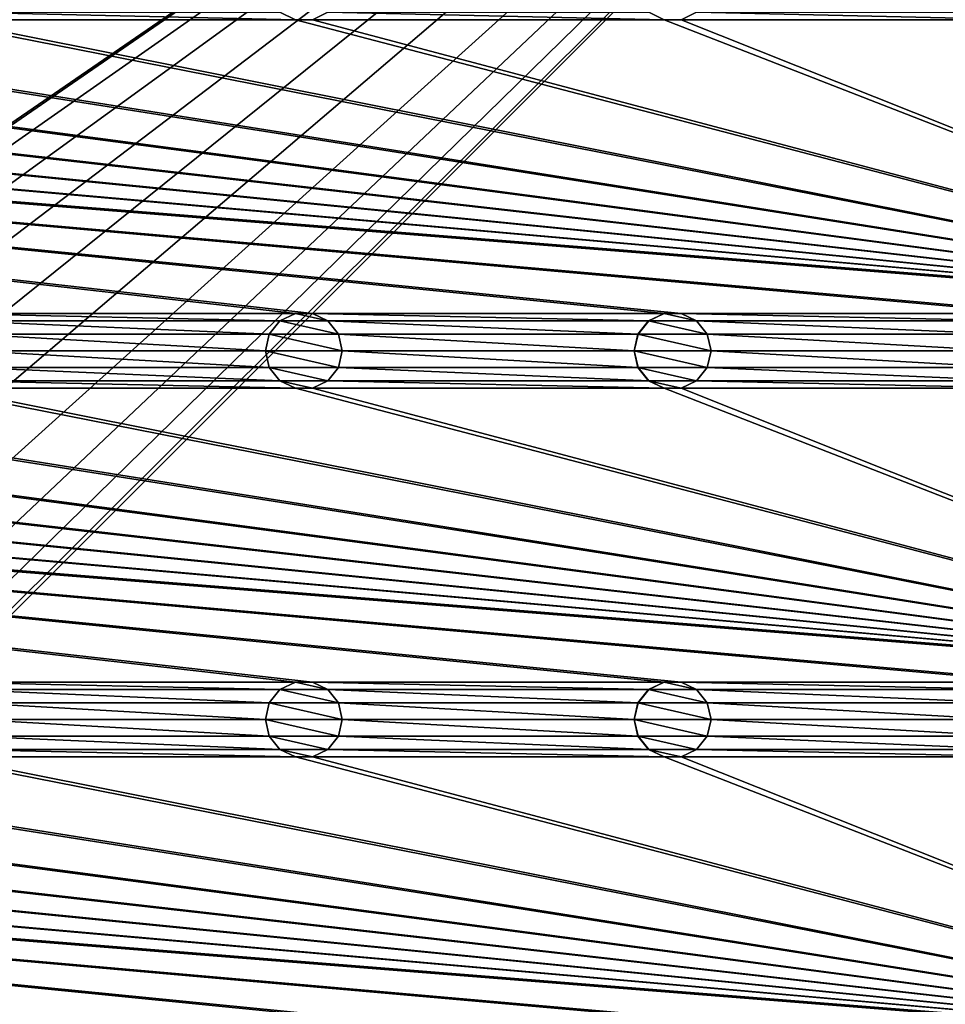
# Model space of a CAD drawing. Header units: metres. Extents: x -150 to 307, y -550 to 84.
# Tile 34 of 256: x 30 to 90, y -419 to -354. Entities that reach past the tile are written whole.
import ezdxf

# ---------------------------------------------------------------- set-up
doc = ezdxf.new("R2010")
doc.units = ezdxf.units.M
doc.layers.add('solid_26006363', color=7, linetype='CONTINUOUS')

msp = doc.modelspace()

# ---------------------------------------------------------------- linework, layer by layer
at = {"layer": 'solid_26006363'}
for points in [[(-131, -291, 1206.174683), (-10.275216, -388.140503, 1206.174683), (131, -291, 1206.174683)], [(131, -291, 1206.174683), (-10.275216, -388.140503, 1206.174683), (-6.515693, -385.724579, 1206.174683)], [(131, -291, 1206.174683), (-6.515693, -385.724579, 1206.174683), (-2.23084, -384.466614, 1206.174683)], [(131, -291, 1206.174683), (-2.23084, -384.466614, 1206.174683), (2.23084, -384.466614, 1206.174683)], [(131, -291, 1206.174683), (2.23084, -384.466614, 1206.174683), (6.515693, -385.724579, 1206.174683)], [(131, -291, 1206.174683), (6.515693, -385.724579, 1206.174683), (10.275216, -388.140503, 1206.174683)], [(131, -291, 1206.174683), (10.275216, -388.140503, 1206.174683), (13.202059, -391.518341, 1206.174683)], [(131, -291, 1206.174683), (13.202059, -408.481659, 1206.174683), (10.275216, -411.859497, 1206.174683)], [(131, -509, 1206.174683), (131, -291, 1206.174683), (10.275216, -411.859497, 1206.174683)], [(131, -291, 1206.174683), (13.202059, -391.518341, 1206.174683), (15.057774, -395.582275, 1206.174683)], [(131, -291, 1206.174683), (15.057774, -404.417725, 1206.174683), (13.202059, -408.481659, 1206.174683)], [(131, -291, 1206.174683), (15.057774, -395.582275, 1206.174683), (15.692883, -400, 1206.174683)], [(131, -291, 1206.174683), (15.692883, -400, 1206.174683), (15.057774, -404.417725, 1206.174683)], [(120.554741, -373.562531, 1201.174683), (-120.554741, -354.437469, 1201.174683), (-119.445259, -354.437469, 1201.174683)], [(47.445259, -373.562531, 1201.174683), (24.554741, -373.562531, 1201.174683), (-120.554741, -354.437469, 1201.174683)], [(48.554741, -373.562531, 1201.174683), (47.445259, -373.562531, 1201.174683), (-120.554741, -354.437469, 1201.174683)], [(71.445259, -373.562531, 1201.174683), (48.554741, -373.562531, 1201.174683), (-120.554741, -354.437469, 1201.174683)], [(72.554741, -373.562531, 1201.174683), (71.445259, -373.562531, 1201.174683), (-120.554741, -354.437469, 1201.174683)], [(95.445259, -373.562531, 1201.174683), (72.554741, -373.562531, 1201.174683), (-120.554741, -354.437469, 1201.174683)], [(96.554741, -373.562531, 1201.174683), (95.445259, -373.562531, 1201.174683), (-120.554741, -354.437469, 1201.174683)], [(119.445259, -373.562531, 1201.174683), (96.554741, -373.562531, 1201.174683), (-120.554741, -354.437469, 1201.174683)], [(120.554741, -373.562531, 1201.174683), (119.445259, -373.562531, 1201.174683), (-120.554741, -354.437469, 1201.174683)], [(120.554741, -373.562531, 1201.174683), (-119.445259, -354.437469, 1201.174683), (-96.554741, -354.437469, 1201.174683)], [(120.554741, -373.562531, 1201.174683), (-96.554741, -354.437469, 1201.174683), (-95.445259, -354.437469, 1201.174683)], [(120.554741, -373.562531, 1201.174683), (-95.445259, -354.437469, 1201.174683), (-72.554741, -354.437469, 1201.174683)], [(120.554741, -373.562531, 1201.174683), (-72.554741, -354.437469, 1201.174683), (-71.445259, -354.437469, 1201.174683)], [(120.554741, -373.562531, 1201.174683), (-71.445259, -354.437469, 1201.174683), (-48.554741, -354.437469, 1201.174683)], [(120.554741, -373.562531, 1201.174683), (-48.554741, -354.437469, 1201.174683), (-47.445259, -354.437469, 1201.174683)], [(120.554741, -373.562531, 1201.174683), (-47.445259, -354.437469, 1201.174683), (-24.554741, -354.437469, 1201.174683)], [(120.554741, -373.562531, 1201.174683), (-24.554741, -354.437469, 1201.174683), (-23.445259, -354.437469, 1201.174683)], [(120.554741, -373.562531, 1201.174683), (-23.445259, -354.437469, 1201.174683), (-0.554741, -354.437469, 1201.174683)], [(120.554741, -373.562531, 1201.174683), (-0.554741, -354.437469, 1201.174683), (0.554741, -354.437469, 1201.174683)], [(120.554741, -373.562531, 1201.174683), (0.554741, -354.437469, 1201.174683), (23.445259, -354.437469, 1201.174683)], [(120.554741, -373.562531, 1201.174683), (23.445259, -354.437469, 1201.174683), (24.554741, -354.437469, 1201.174683)], [(47.445259, -354.437469, 1201.174683), (24.554741, -354.437469, 1201.174683), (25.557718, -353.954315, 1201.174683)], [(120.554741, -373.562531, 1201.174683), (24.554741, -354.437469, 1201.174683), (47.445259, -354.437469, 1201.174683)], [(46.44228, -353.954315, 1201.174683), (47.445259, -354.437469, 1201.174683), (25.557718, -353.954315, 1201.174683)], [(47.443119, -354.435822, 1198.674683), (47.445259, -354.437469, 1201.174683), (46.44228, -353.954315, 1201.174683)], [(48.556881, -354.435822, 1198.674683), (47.445259, -354.437469, 1201.174683), (47.443119, -354.435822, 1198.674683)], [(48.556881, -354.435822, 1198.674683), (48.554741, -354.437469, 1201.174683), (47.445259, -354.437469, 1201.174683)], [(120.554741, -373.562531, 1201.174683), (47.445259, -354.437469, 1201.174683), (48.554741, -354.437469, 1201.174683)], [(49.559898, -353.952484, 1198.674683), (49.55772, -353.954315, 1201.174683), (48.554741, -354.437469, 1201.174683)], [(49.559898, -353.952484, 1198.674683), (48.554741, -354.437469, 1201.174683), (48.556881, -354.435822, 1198.674683)], [(71.445259, -354.437469, 1201.174683), (48.554741, -354.437469, 1201.174683), (49.55772, -353.954315, 1201.174683)], [(120.554741, -373.562531, 1201.174683), (48.554741, -354.437469, 1201.174683), (71.445259, -354.437469, 1201.174683)], [(70.442284, -353.954315, 1201.174683), (71.445259, -354.437469, 1201.174683), (49.55772, -353.954315, 1201.174683)], [(71.443115, -354.435822, 1198.674683), (71.445259, -354.437469, 1201.174683), (70.442284, -353.954315, 1201.174683)], [(72.556885, -354.435822, 1198.674683), (71.445259, -354.437469, 1201.174683), (71.443115, -354.435822, 1198.674683)], [(72.556885, -354.435822, 1198.674683), (72.554741, -354.437469, 1201.174683), (71.445259, -354.437469, 1201.174683)], [(120.554741, -373.562531, 1201.174683), (71.445259, -354.437469, 1201.174683), (72.554741, -354.437469, 1201.174683)], [(73.559898, -353.952484, 1198.674683), (73.557716, -353.954315, 1201.174683), (72.554741, -354.437469, 1201.174683)], [(73.559898, -353.952484, 1198.674683), (72.554741, -354.437469, 1201.174683), (72.556885, -354.435822, 1198.674683)], [(95.445259, -354.437469, 1201.174683), (72.554741, -354.437469, 1201.174683), (73.557716, -353.954315, 1201.174683)], [(120.554741, -373.562531, 1201.174683), (72.554741, -354.437469, 1201.174683), (95.445259, -354.437469, 1201.174683)], [(94.442284, -353.954315, 1201.174683), (95.445259, -354.437469, 1201.174683), (73.557716, -353.954315, 1201.174683)], [(46.44228, -374.045685, 1201.174683), (25.557718, -374.045685, 1201.174683), (24.554741, -373.562531, 1201.174683)], [(47.445259, -373.562531, 1201.174683), (46.44228, -374.045685, 1201.174683), (24.554741, -373.562531, 1201.174683)], [(46.440102, -374.047516, 1198.674683), (46.44228, -374.045685, 1201.174683), (47.445259, -373.562531, 1201.174683)], [(46.440102, -374.047516, 1198.674683), (47.445259, -373.562531, 1201.174683), (47.443119, -373.564178, 1198.674683)], [(46.440102, -374.047516, 1198.674683), (47.443119, -373.564178, 1198.674683), (49.559898, -374.047516, 1198.674683)], [(47.443119, -373.564178, 1198.674683), (47.445259, -373.562531, 1201.174683), (48.554741, -373.562531, 1201.174683)], [(47.443119, -373.564178, 1198.674683), (48.554741, -373.562531, 1201.174683), (48.556881, -373.564178, 1198.674683)], [(47.443119, -373.564178, 1198.674683), (48.556881, -373.564178, 1198.674683), (49.559898, -374.047516, 1198.674683)], [(70.442284, -374.045685, 1201.174683), (49.55772, -374.045685, 1201.174683), (48.554741, -373.562531, 1201.174683)], [(48.556881, -373.564178, 1198.674683), (48.554741, -373.562531, 1201.174683), (49.55772, -374.045685, 1201.174683)], [(71.445259, -373.562531, 1201.174683), (70.442284, -374.045685, 1201.174683), (48.554741, -373.562531, 1201.174683)], [(48.556881, -373.564178, 1198.674683), (49.55772, -374.045685, 1201.174683), (49.559898, -374.047516, 1198.674683)], [(70.440102, -374.047516, 1198.674683), (70.442284, -374.045685, 1201.174683), (71.445259, -373.562531, 1201.174683)], [(70.440102, -374.047516, 1198.674683), (71.445259, -373.562531, 1201.174683), (71.443115, -373.564178, 1198.674683)], [(70.440102, -374.047516, 1198.674683), (71.443115, -373.564178, 1198.674683), (73.559898, -374.047516, 1198.674683)], [(71.443115, -373.564178, 1198.674683), (71.445259, -373.562531, 1201.174683), (72.554741, -373.562531, 1201.174683)], [(71.443115, -373.564178, 1198.674683), (72.554741, -373.562531, 1201.174683), (72.556885, -373.564178, 1198.674683)], [(71.443115, -373.564178, 1198.674683), (72.556885, -373.564178, 1198.674683), (73.559898, -374.047516, 1198.674683)], [(94.442284, -374.045685, 1201.174683), (73.557716, -374.045685, 1201.174683), (72.554741, -373.562531, 1201.174683)], [(72.556885, -373.564178, 1198.674683), (72.554741, -373.562531, 1201.174683), (73.557716, -374.045685, 1201.174683)], [(95.445259, -373.562531, 1201.174683), (94.442284, -374.045685, 1201.174683), (72.554741, -373.562531, 1201.174683)], [(72.556885, -373.564178, 1198.674683), (73.557716, -374.045685, 1201.174683), (73.559898, -374.047516, 1198.674683)], [(45.747417, -374.916962, 1201.174683), (26.252584, -374.916962, 1201.174683), (25.557718, -374.045685, 1201.174683)], [(46.44228, -374.045685, 1201.174683), (45.747417, -374.916962, 1201.174683), (25.557718, -374.045685, 1201.174683)], [(45.746914, -374.917419, 1198.674683), (45.747417, -374.916962, 1201.174683), (46.44228, -374.045685, 1201.174683)], [(45.746914, -374.917419, 1198.674683), (46.44228, -374.045685, 1201.174683), (46.440102, -374.047516, 1198.674683)], [(45.746914, -374.917419, 1198.674683), (46.440102, -374.047516, 1198.674683), (50.253086, -374.917419, 1198.674683)], [(46.440102, -374.047516, 1198.674683), (49.559898, -374.047516, 1198.674683), (50.253086, -374.917419, 1198.674683)], [(69.747414, -374.916962, 1201.174683), (50.252583, -374.916962, 1201.174683), (49.55772, -374.045685, 1201.174683)], [(49.559898, -374.047516, 1198.674683), (49.55772, -374.045685, 1201.174683), (50.252583, -374.916962, 1201.174683)], [(70.442284, -374.045685, 1201.174683), (69.747414, -374.916962, 1201.174683), (49.55772, -374.045685, 1201.174683)], [(49.559898, -374.047516, 1198.674683), (50.252583, -374.916962, 1201.174683), (50.253086, -374.917419, 1198.674683)], [(69.74691, -374.917419, 1198.674683), (69.747414, -374.916962, 1201.174683), (70.442284, -374.045685, 1201.174683)], [(69.74691, -374.917419, 1198.674683), (70.442284, -374.045685, 1201.174683), (70.440102, -374.047516, 1198.674683)], [(69.74691, -374.917419, 1198.674683), (70.440102, -374.047516, 1198.674683), (74.25309, -374.917419, 1198.674683)], [(70.440102, -374.047516, 1198.674683), (73.559898, -374.047516, 1198.674683), (74.25309, -374.917419, 1198.674683)], [(93.747414, -374.916962, 1201.174683), (74.252586, -374.916962, 1201.174683), (73.557716, -374.045685, 1201.174683)], [(73.559898, -374.047516, 1198.674683), (73.557716, -374.045685, 1201.174683), (74.252586, -374.916962, 1201.174683)], [(94.442284, -374.045685, 1201.174683), (93.747414, -374.916962, 1201.174683), (73.557716, -374.045685, 1201.174683)], [(73.559898, -374.047516, 1198.674683), (74.252586, -374.916962, 1201.174683), (74.25309, -374.917419, 1198.674683)], [(45.5, -376, 1201.174683), (26.5, -376, 1201.174683), (26.252584, -374.916962, 1201.174683)], [(45.747417, -374.916962, 1201.174683), (45.5, -376, 1201.174683), (26.252584, -374.916962, 1201.174683)], [(45.5, -376, 1198.674683), (45.5, -376, 1201.174683), (45.747417, -374.916962, 1201.174683)], [(45.5, -376, 1198.674683), (45.747417, -374.916962, 1201.174683), (45.746914, -374.917419, 1198.674683)], [(45.5, -376, 1198.674683), (45.746914, -374.917419, 1198.674683), (50.5, -376, 1198.674683)], [(45.746914, -374.917419, 1198.674683), (50.253086, -374.917419, 1198.674683), (50.5, -376, 1198.674683)], [(69.5, -376, 1201.174683), (50.5, -376, 1201.174683), (50.252583, -374.916962, 1201.174683)], [(50.253086, -374.917419, 1198.674683), (50.252583, -374.916962, 1201.174683), (50.5, -376, 1201.174683)], [(69.747414, -374.916962, 1201.174683), (69.5, -376, 1201.174683), (50.252583, -374.916962, 1201.174683)], [(50.253086, -374.917419, 1198.674683), (50.5, -376, 1201.174683), (50.5, -376, 1198.674683)], [(69.5, -376, 1198.674683), (69.5, -376, 1201.174683), (69.747414, -374.916962, 1201.174683)], [(69.5, -376, 1198.674683), (69.747414, -374.916962, 1201.174683), (69.74691, -374.917419, 1198.674683)], [(69.5, -376, 1198.674683), (69.74691, -374.917419, 1198.674683), (74.5, -376, 1198.674683)], [(69.74691, -374.917419, 1198.674683), (74.25309, -374.917419, 1198.674683), (74.5, -376, 1198.674683)], [(93.5, -376, 1201.174683), (74.5, -376, 1201.174683), (74.252586, -374.916962, 1201.174683)], [(74.25309, -374.917419, 1198.674683), (74.252586, -374.916962, 1201.174683), (74.5, -376, 1201.174683)], [(93.747414, -374.916962, 1201.174683), (93.5, -376, 1201.174683), (74.252586, -374.916962, 1201.174683)], [(74.25309, -374.917419, 1198.674683), (74.5, -376, 1201.174683), (74.5, -376, 1198.674683)], [(45.747417, -377.083038, 1201.174683), (26.252584, -377.083038, 1201.174683), (26.5, -376, 1201.174683)], [(45.5, -376, 1201.174683), (45.747417, -377.083038, 1201.174683), (26.5, -376, 1201.174683)], [(45.746914, -377.082581, 1198.674683), (45.747417, -377.083038, 1201.174683), (45.5, -376, 1201.174683)], [(45.746914, -377.082581, 1198.674683), (45.5, -376, 1201.174683), (45.5, -376, 1198.674683)], [(50.253086, -377.082581, 1198.674683), (45.5, -376, 1198.674683), (50.5, -376, 1198.674683)], [(50.253086, -377.082581, 1198.674683), (45.746914, -377.082581, 1198.674683), (45.5, -376, 1198.674683)], [(69.747414, -377.083038, 1201.174683), (50.252583, -377.083038, 1201.174683), (50.5, -376, 1201.174683)], [(50.5, -376, 1198.674683), (50.5, -376, 1201.174683), (50.252583, -377.083038, 1201.174683)], [(50.253086, -377.082581, 1198.674683), (50.5, -376, 1198.674683), (50.252583, -377.083038, 1201.174683)], [(69.5, -376, 1201.174683), (69.747414, -377.083038, 1201.174683), (50.5, -376, 1201.174683)], [(69.74691, -377.082581, 1198.674683), (69.747414, -377.083038, 1201.174683), (69.5, -376, 1201.174683)], [(69.74691, -377.082581, 1198.674683), (69.5, -376, 1201.174683), (69.5, -376, 1198.674683)], [(74.25309, -377.082581, 1198.674683), (69.5, -376, 1198.674683), (74.5, -376, 1198.674683)], [(74.25309, -377.082581, 1198.674683), (69.74691, -377.082581, 1198.674683), (69.5, -376, 1198.674683)], [(93.747414, -377.083038, 1201.174683), (74.252586, -377.083038, 1201.174683), (74.5, -376, 1201.174683)], [(74.5, -376, 1198.674683), (74.5, -376, 1201.174683), (74.252586, -377.083038, 1201.174683)], [(74.25309, -377.082581, 1198.674683), (74.5, -376, 1198.674683), (74.252586, -377.083038, 1201.174683)], [(93.5, -376, 1201.174683), (93.747414, -377.083038, 1201.174683), (74.5, -376, 1201.174683)], [(46.44228, -377.954315, 1201.174683), (25.557718, -377.954315, 1201.174683), (26.252584, -377.083038, 1201.174683)], [(45.747417, -377.083038, 1201.174683), (46.44228, -377.954315, 1201.174683), (26.252584, -377.083038, 1201.174683)], [(46.440102, -377.952484, 1198.674683), (45.747417, -377.083038, 1201.174683), (45.746914, -377.082581, 1198.674683)], [(49.559898, -377.952484, 1198.674683), (46.440102, -377.952484, 1198.674683), (45.746914, -377.082581, 1198.674683)], [(50.253086, -377.082581, 1198.674683), (49.559898, -377.952484, 1198.674683), (45.746914, -377.082581, 1198.674683)], [(46.440102, -377.952484, 1198.674683), (46.44228, -377.954315, 1201.174683), (45.747417, -377.083038, 1201.174683)], [(50.253086, -377.082581, 1198.674683), (50.252583, -377.083038, 1201.174683), (49.55772, -377.954315, 1201.174683)], [(50.253086, -377.082581, 1198.674683), (49.55772, -377.954315, 1201.174683), (49.559898, -377.952484, 1198.674683)], [(70.442284, -377.954315, 1201.174683), (49.55772, -377.954315, 1201.174683), (50.252583, -377.083038, 1201.174683)], [(69.747414, -377.083038, 1201.174683), (70.442284, -377.954315, 1201.174683), (50.252583, -377.083038, 1201.174683)], [(70.440102, -377.952484, 1198.674683), (69.747414, -377.083038, 1201.174683), (69.74691, -377.082581, 1198.674683)], [(73.559898, -377.952484, 1198.674683), (70.440102, -377.952484, 1198.674683), (69.74691, -377.082581, 1198.674683)], [(74.25309, -377.082581, 1198.674683), (73.559898, -377.952484, 1198.674683), (69.74691, -377.082581, 1198.674683)], [(70.440102, -377.952484, 1198.674683), (70.442284, -377.954315, 1201.174683), (69.747414, -377.083038, 1201.174683)], [(74.25309, -377.082581, 1198.674683), (74.252586, -377.083038, 1201.174683), (73.557716, -377.954315, 1201.174683)], [(74.25309, -377.082581, 1198.674683), (73.557716, -377.954315, 1201.174683), (73.559898, -377.952484, 1198.674683)], [(94.442284, -377.954315, 1201.174683), (73.557716, -377.954315, 1201.174683), (74.252586, -377.083038, 1201.174683)], [(93.747414, -377.083038, 1201.174683), (94.442284, -377.954315, 1201.174683), (74.252586, -377.083038, 1201.174683)], [(47.445259, -378.437469, 1201.174683), (24.554741, -378.437469, 1201.174683), (25.557718, -377.954315, 1201.174683)], [(46.44228, -377.954315, 1201.174683), (47.445259, -378.437469, 1201.174683), (25.557718, -377.954315, 1201.174683)], [(47.443119, -378.435822, 1198.674683), (46.44228, -377.954315, 1201.174683), (46.440102, -377.952484, 1198.674683)], [(48.556881, -378.435822, 1198.674683), (47.443119, -378.435822, 1198.674683), (46.440102, -377.952484, 1198.674683)], [(49.559898, -377.952484, 1198.674683), (48.556881, -378.435822, 1198.674683), (46.440102, -377.952484, 1198.674683)], [(47.443119, -378.435822, 1198.674683), (47.445259, -378.437469, 1201.174683), (46.44228, -377.954315, 1201.174683)], [(49.559898, -377.952484, 1198.674683), (49.55772, -377.954315, 1201.174683), (48.554741, -378.437469, 1201.174683)], [(49.559898, -377.952484, 1198.674683), (48.554741, -378.437469, 1201.174683), (48.556881, -378.435822, 1198.674683)], [(71.445259, -378.437469, 1201.174683), (48.554741, -378.437469, 1201.174683), (49.55772, -377.954315, 1201.174683)], [(70.442284, -377.954315, 1201.174683), (71.445259, -378.437469, 1201.174683), (49.55772, -377.954315, 1201.174683)], [(71.443115, -378.435822, 1198.674683), (70.442284, -377.954315, 1201.174683), (70.440102, -377.952484, 1198.674683)], [(72.556885, -378.435822, 1198.674683), (71.443115, -378.435822, 1198.674683), (70.440102, -377.952484, 1198.674683)], [(73.559898, -377.952484, 1198.674683), (72.556885, -378.435822, 1198.674683), (70.440102, -377.952484, 1198.674683)], [(71.443115, -378.435822, 1198.674683), (71.445259, -378.437469, 1201.174683), (70.442284, -377.954315, 1201.174683)], [(73.559898, -377.952484, 1198.674683), (73.557716, -377.954315, 1201.174683), (72.554741, -378.437469, 1201.174683)], [(73.559898, -377.952484, 1198.674683), (72.554741, -378.437469, 1201.174683), (72.556885, -378.435822, 1198.674683)], [(95.445259, -378.437469, 1201.174683), (72.554741, -378.437469, 1201.174683), (73.557716, -377.954315, 1201.174683)], [(94.442284, -377.954315, 1201.174683), (95.445259, -378.437469, 1201.174683), (73.557716, -377.954315, 1201.174683)], [(120.554741, -397.562531, 1201.174683), (-120.554741, -378.437469, 1201.174683), (-119.445259, -378.437469, 1201.174683)], [(47.445259, -397.562531, 1201.174683), (24.554741, -397.562531, 1201.174683), (-120.554741, -378.437469, 1201.174683)], [(48.554741, -397.562531, 1201.174683), (47.445259, -397.562531, 1201.174683), (-120.554741, -378.437469, 1201.174683)], [(71.445259, -397.562531, 1201.174683), (48.554741, -397.562531, 1201.174683), (-120.554741, -378.437469, 1201.174683)], [(72.554741, -397.562531, 1201.174683), (71.445259, -397.562531, 1201.174683), (-120.554741, -378.437469, 1201.174683)], [(95.445259, -397.562531, 1201.174683), (72.554741, -397.562531, 1201.174683), (-120.554741, -378.437469, 1201.174683)], [(96.554741, -397.562531, 1201.174683), (95.445259, -397.562531, 1201.174683), (-120.554741, -378.437469, 1201.174683)], [(119.445259, -397.562531, 1201.174683), (96.554741, -397.562531, 1201.174683), (-120.554741, -378.437469, 1201.174683)], [(120.554741, -397.562531, 1201.174683), (119.445259, -397.562531, 1201.174683), (-120.554741, -378.437469, 1201.174683)], [(120.554741, -397.562531, 1201.174683), (-119.445259, -378.437469, 1201.174683), (-96.554741, -378.437469, 1201.174683)], [(120.554741, -397.562531, 1201.174683), (-96.554741, -378.437469, 1201.174683), (-95.445259, -378.437469, 1201.174683)], [(120.554741, -397.562531, 1201.174683), (-95.445259, -378.437469, 1201.174683), (-72.554741, -378.437469, 1201.174683)], [(120.554741, -397.562531, 1201.174683), (-72.554741, -378.437469, 1201.174683), (-71.445259, -378.437469, 1201.174683)], [(120.554741, -397.562531, 1201.174683), (-71.445259, -378.437469, 1201.174683), (-48.554741, -378.437469, 1201.174683)], [(120.554741, -397.562531, 1201.174683), (-48.554741, -378.437469, 1201.174683), (-47.445259, -378.437469, 1201.174683)], [(120.554741, -397.562531, 1201.174683), (-47.445259, -378.437469, 1201.174683), (-24.554741, -378.437469, 1201.174683)], [(120.554741, -397.562531, 1201.174683), (-24.554741, -378.437469, 1201.174683), (-23.445259, -378.437469, 1201.174683)], [(120.554741, -397.562531, 1201.174683), (-23.445259, -378.437469, 1201.174683), (-0.554741, -378.437469, 1201.174683)], [(120.554741, -397.562531, 1201.174683), (-0.554741, -378.437469, 1201.174683), (0.554741, -378.437469, 1201.174683)], [(120.554741, -397.562531, 1201.174683), (0.554741, -378.437469, 1201.174683), (23.445259, -378.437469, 1201.174683)], [(120.554741, -397.562531, 1201.174683), (23.445259, -378.437469, 1201.174683), (24.554741, -378.437469, 1201.174683)], [(120.554741, -397.562531, 1201.174683), (24.554741, -378.437469, 1201.174683), (47.445259, -378.437469, 1201.174683)], [(48.556881, -378.435822, 1198.674683), (47.445259, -378.437469, 1201.174683), (47.443119, -378.435822, 1198.674683)], [(48.556881, -378.435822, 1198.674683), (48.554741, -378.437469, 1201.174683), (47.445259, -378.437469, 1201.174683)], [(120.554741, -397.562531, 1201.174683), (47.445259, -378.437469, 1201.174683), (48.554741, -378.437469, 1201.174683)], [(120.554741, -397.562531, 1201.174683), (48.554741, -378.437469, 1201.174683), (71.445259, -378.437469, 1201.174683)], [(72.556885, -378.435822, 1198.674683), (71.445259, -378.437469, 1201.174683), (71.443115, -378.435822, 1198.674683)], [(72.556885, -378.435822, 1198.674683), (72.554741, -378.437469, 1201.174683), (71.445259, -378.437469, 1201.174683)], [(120.554741, -397.562531, 1201.174683), (71.445259, -378.437469, 1201.174683), (72.554741, -378.437469, 1201.174683)], [(120.554741, -397.562531, 1201.174683), (72.554741, -378.437469, 1201.174683), (95.445259, -378.437469, 1201.174683)], [(46.44228, -398.045685, 1201.174683), (25.557718, -398.045685, 1201.174683), (24.554741, -397.562531, 1201.174683)], [(47.445259, -397.562531, 1201.174683), (46.44228, -398.045685, 1201.174683), (24.554741, -397.562531, 1201.174683)], [(45.747417, -398.916962, 1201.174683), (26.252584, -398.916962, 1201.174683), (25.557718, -398.045685, 1201.174683)], [(46.44228, -398.045685, 1201.174683), (45.747417, -398.916962, 1201.174683), (25.557718, -398.045685, 1201.174683)], [(45.746914, -398.917419, 1198.674683), (45.747417, -398.916962, 1201.174683), (46.44228, -398.045685, 1201.174683)], [(45.746914, -398.917419, 1198.674683), (46.44228, -398.045685, 1201.174683), (46.440102, -398.047516, 1198.674683)], [(45.746914, -398.917419, 1198.674683), (46.440102, -398.047516, 1198.674683), (50.253086, -398.917419, 1198.674683)], [(46.440102, -398.047516, 1198.674683), (46.44228, -398.045685, 1201.174683), (47.445259, -397.562531, 1201.174683)], [(46.440102, -398.047516, 1198.674683), (47.445259, -397.562531, 1201.174683), (47.443119, -397.564178, 1198.674683)], [(46.440102, -398.047516, 1198.674683), (47.443119, -397.564178, 1198.674683), (49.559898, -398.047516, 1198.674683)], [(46.440102, -398.047516, 1198.674683), (49.559898, -398.047516, 1198.674683), (50.253086, -398.917419, 1198.674683)], [(47.443119, -397.564178, 1198.674683), (47.445259, -397.562531, 1201.174683), (48.554741, -397.562531, 1201.174683)], [(47.443119, -397.564178, 1198.674683), (48.554741, -397.562531, 1201.174683), (48.556881, -397.564178, 1198.674683)], [(47.443119, -397.564178, 1198.674683), (48.556881, -397.564178, 1198.674683), (49.559898, -398.047516, 1198.674683)], [(70.442284, -398.045685, 1201.174683), (49.55772, -398.045685, 1201.174683), (48.554741, -397.562531, 1201.174683)], [(48.556881, -397.564178, 1198.674683), (48.554741, -397.562531, 1201.174683), (49.55772, -398.045685, 1201.174683)], [(71.445259, -397.562531, 1201.174683), (70.442284, -398.045685, 1201.174683), (48.554741, -397.562531, 1201.174683)], [(48.556881, -397.564178, 1198.674683), (49.55772, -398.045685, 1201.174683), (49.559898, -398.047516, 1198.674683)], [(69.747414, -398.916962, 1201.174683), (50.252583, -398.916962, 1201.174683), (49.55772, -398.045685, 1201.174683)], [(49.559898, -398.047516, 1198.674683), (49.55772, -398.045685, 1201.174683), (50.252583, -398.916962, 1201.174683)], [(70.442284, -398.045685, 1201.174683), (69.747414, -398.916962, 1201.174683), (49.55772, -398.045685, 1201.174683)], [(49.559898, -398.047516, 1198.674683), (50.252583, -398.916962, 1201.174683), (50.253086, -398.917419, 1198.674683)], [(69.74691, -398.917419, 1198.674683), (69.747414, -398.916962, 1201.174683), (70.442284, -398.045685, 1201.174683)], [(69.74691, -398.917419, 1198.674683), (70.442284, -398.045685, 1201.174683), (70.440102, -398.047516, 1198.674683)], [(69.74691, -398.917419, 1198.674683), (70.440102, -398.047516, 1198.674683), (74.25309, -398.917419, 1198.674683)], [(70.440102, -398.047516, 1198.674683), (70.442284, -398.045685, 1201.174683), (71.445259, -397.562531, 1201.174683)], [(70.440102, -398.047516, 1198.674683), (71.445259, -397.562531, 1201.174683), (71.443115, -397.564178, 1198.674683)], [(70.440102, -398.047516, 1198.674683), (71.443115, -397.564178, 1198.674683), (73.559898, -398.047516, 1198.674683)], [(70.440102, -398.047516, 1198.674683), (73.559898, -398.047516, 1198.674683), (74.25309, -398.917419, 1198.674683)], [(71.443115, -397.564178, 1198.674683), (71.445259, -397.562531, 1201.174683), (72.554741, -397.562531, 1201.174683)], [(71.443115, -397.564178, 1198.674683), (72.554741, -397.562531, 1201.174683), (72.556885, -397.564178, 1198.674683)], [(71.443115, -397.564178, 1198.674683), (72.556885, -397.564178, 1198.674683), (73.559898, -398.047516, 1198.674683)], [(94.442284, -398.045685, 1201.174683), (73.557716, -398.045685, 1201.174683), (72.554741, -397.562531, 1201.174683)], [(72.556885, -397.564178, 1198.674683), (72.554741, -397.562531, 1201.174683), (73.557716, -398.045685, 1201.174683)], [(95.445259, -397.562531, 1201.174683), (94.442284, -398.045685, 1201.174683), (72.554741, -397.562531, 1201.174683)], [(72.556885, -397.564178, 1198.674683), (73.557716, -398.045685, 1201.174683), (73.559898, -398.047516, 1198.674683)], [(93.747414, -398.916962, 1201.174683), (74.252586, -398.916962, 1201.174683), (73.557716, -398.045685, 1201.174683)], [(73.559898, -398.047516, 1198.674683), (73.557716, -398.045685, 1201.174683), (74.252586, -398.916962, 1201.174683)], [(94.442284, -398.045685, 1201.174683), (93.747414, -398.916962, 1201.174683), (73.557716, -398.045685, 1201.174683)], [(73.559898, -398.047516, 1198.674683), (74.252586, -398.916962, 1201.174683), (74.25309, -398.917419, 1198.674683)], [(45.5, -400, 1201.174683), (26.5, -400, 1201.174683), (26.252584, -398.916962, 1201.174683)], [(45.747417, -398.916962, 1201.174683), (45.5, -400, 1201.174683), (26.252584, -398.916962, 1201.174683)], [(45.5, -400, 1198.674683), (45.5, -400, 1201.174683), (45.747417, -398.916962, 1201.174683)], [(45.5, -400, 1198.674683), (45.747417, -398.916962, 1201.174683), (45.746914, -398.917419, 1198.674683)], [(45.5, -400, 1198.674683), (45.746914, -398.917419, 1198.674683), (50.5, -400, 1198.674683)], [(45.746914, -398.917419, 1198.674683), (50.253086, -398.917419, 1198.674683), (50.5, -400, 1198.674683)], [(69.5, -400, 1201.174683), (50.5, -400, 1201.174683), (50.252583, -398.916962, 1201.174683)], [(50.253086, -398.917419, 1198.674683), (50.252583, -398.916962, 1201.174683), (50.5, -400, 1201.174683)], [(69.747414, -398.916962, 1201.174683), (69.5, -400, 1201.174683), (50.252583, -398.916962, 1201.174683)], [(50.253086, -398.917419, 1198.674683), (50.5, -400, 1201.174683), (50.5, -400, 1198.674683)], [(69.5, -400, 1198.674683), (69.5, -400, 1201.174683), (69.747414, -398.916962, 1201.174683)], [(69.5, -400, 1198.674683), (69.747414, -398.916962, 1201.174683), (69.74691, -398.917419, 1198.674683)], [(69.5, -400, 1198.674683), (69.74691, -398.917419, 1198.674683), (74.5, -400, 1198.674683)], [(69.74691, -398.917419, 1198.674683), (74.25309, -398.917419, 1198.674683), (74.5, -400, 1198.674683)], [(93.5, -400, 1201.174683), (74.5, -400, 1201.174683), (74.252586, -398.916962, 1201.174683)], [(74.25309, -398.917419, 1198.674683), (74.252586, -398.916962, 1201.174683), (74.5, -400, 1201.174683)], [(93.747414, -398.916962, 1201.174683), (93.5, -400, 1201.174683), (74.252586, -398.916962, 1201.174683)], [(74.25309, -398.917419, 1198.674683), (74.5, -400, 1201.174683), (74.5, -400, 1198.674683)], [(45.747417, -401.083038, 1201.174683), (26.252584, -401.083038, 1201.174683), (26.5, -400, 1201.174683)], [(45.5, -400, 1201.174683), (45.747417, -401.083038, 1201.174683), (26.5, -400, 1201.174683)], [(45.746914, -401.082581, 1198.674683), (45.747417, -401.083038, 1201.174683), (45.5, -400, 1201.174683)], [(45.746914, -401.082581, 1198.674683), (45.5, -400, 1201.174683), (45.5, -400, 1198.674683)], [(50.253086, -401.082581, 1198.674683), (45.5, -400, 1198.674683), (50.5, -400, 1198.674683)], [(50.253086, -401.082581, 1198.674683), (45.746914, -401.082581, 1198.674683), (45.5, -400, 1198.674683)], [(69.747414, -401.083038, 1201.174683), (50.252583, -401.083038, 1201.174683), (50.5, -400, 1201.174683)], [(50.5, -400, 1198.674683), (50.5, -400, 1201.174683), (50.252583, -401.083038, 1201.174683)], [(50.253086, -401.082581, 1198.674683), (50.5, -400, 1198.674683), (50.252583, -401.083038, 1201.174683)], [(69.5, -400, 1201.174683), (69.747414, -401.083038, 1201.174683), (50.5, -400, 1201.174683)], [(69.74691, -401.082581, 1198.674683), (69.747414, -401.083038, 1201.174683), (69.5, -400, 1201.174683)], [(69.74691, -401.082581, 1198.674683), (69.5, -400, 1201.174683), (69.5, -400, 1198.674683)], [(74.25309, -401.082581, 1198.674683), (69.5, -400, 1198.674683), (74.5, -400, 1198.674683)], [(74.25309, -401.082581, 1198.674683), (69.74691, -401.082581, 1198.674683), (69.5, -400, 1198.674683)], [(93.747414, -401.083038, 1201.174683), (74.252586, -401.083038, 1201.174683), (74.5, -400, 1201.174683)], [(74.5, -400, 1198.674683), (74.5, -400, 1201.174683), (74.252586, -401.083038, 1201.174683)], [(74.25309, -401.082581, 1198.674683), (74.5, -400, 1198.674683), (74.252586, -401.083038, 1201.174683)], [(93.5, -400, 1201.174683), (93.747414, -401.083038, 1201.174683), (74.5, -400, 1201.174683)], [(46.44228, -401.954315, 1201.174683), (25.557718, -401.954315, 1201.174683), (26.252584, -401.083038, 1201.174683)], [(45.747417, -401.083038, 1201.174683), (46.44228, -401.954315, 1201.174683), (26.252584, -401.083038, 1201.174683)], [(46.440102, -401.952484, 1198.674683), (45.747417, -401.083038, 1201.174683), (45.746914, -401.082581, 1198.674683)], [(49.559898, -401.952484, 1198.674683), (46.440102, -401.952484, 1198.674683), (45.746914, -401.082581, 1198.674683)], [(50.253086, -401.082581, 1198.674683), (49.559898, -401.952484, 1198.674683), (45.746914, -401.082581, 1198.674683)], [(46.440102, -401.952484, 1198.674683), (46.44228, -401.954315, 1201.174683), (45.747417, -401.083038, 1201.174683)], [(50.253086, -401.082581, 1198.674683), (50.252583, -401.083038, 1201.174683), (49.55772, -401.954315, 1201.174683)], [(50.253086, -401.082581, 1198.674683), (49.55772, -401.954315, 1201.174683), (49.559898, -401.952484, 1198.674683)], [(70.442284, -401.954315, 1201.174683), (49.55772, -401.954315, 1201.174683), (50.252583, -401.083038, 1201.174683)], [(69.747414, -401.083038, 1201.174683), (70.442284, -401.954315, 1201.174683), (50.252583, -401.083038, 1201.174683)], [(70.440102, -401.952484, 1198.674683), (69.747414, -401.083038, 1201.174683), (69.74691, -401.082581, 1198.674683)], [(73.559898, -401.952484, 1198.674683), (70.440102, -401.952484, 1198.674683), (69.74691, -401.082581, 1198.674683)], [(74.25309, -401.082581, 1198.674683), (73.559898, -401.952484, 1198.674683), (69.74691, -401.082581, 1198.674683)], [(70.440102, -401.952484, 1198.674683), (70.442284, -401.954315, 1201.174683), (69.747414, -401.083038, 1201.174683)], [(74.25309, -401.082581, 1198.674683), (74.252586, -401.083038, 1201.174683), (73.557716, -401.954315, 1201.174683)], [(74.25309, -401.082581, 1198.674683), (73.557716, -401.954315, 1201.174683), (73.559898, -401.952484, 1198.674683)], [(94.442284, -401.954315, 1201.174683), (73.557716, -401.954315, 1201.174683), (74.252586, -401.083038, 1201.174683)], [(93.747414, -401.083038, 1201.174683), (94.442284, -401.954315, 1201.174683), (74.252586, -401.083038, 1201.174683)], [(47.445259, -402.437469, 1201.174683), (24.554741, -402.437469, 1201.174683), (25.557718, -401.954315, 1201.174683)], [(46.44228, -401.954315, 1201.174683), (47.445259, -402.437469, 1201.174683), (25.557718, -401.954315, 1201.174683)], [(47.443119, -402.435822, 1198.674683), (46.44228, -401.954315, 1201.174683), (46.440102, -401.952484, 1198.674683)], [(48.556881, -402.435822, 1198.674683), (47.443119, -402.435822, 1198.674683), (46.440102, -401.952484, 1198.674683)], [(49.559898, -401.952484, 1198.674683), (48.556881, -402.435822, 1198.674683), (46.440102, -401.952484, 1198.674683)], [(47.443119, -402.435822, 1198.674683), (47.445259, -402.437469, 1201.174683), (46.44228, -401.954315, 1201.174683)], [(49.559898, -401.952484, 1198.674683), (49.55772, -401.954315, 1201.174683), (48.554741, -402.437469, 1201.174683)], [(49.559898, -401.952484, 1198.674683), (48.554741, -402.437469, 1201.174683), (48.556881, -402.435822, 1198.674683)], [(71.445259, -402.437469, 1201.174683), (48.554741, -402.437469, 1201.174683), (49.55772, -401.954315, 1201.174683)], [(70.442284, -401.954315, 1201.174683), (71.445259, -402.437469, 1201.174683), (49.55772, -401.954315, 1201.174683)], [(71.443115, -402.435822, 1198.674683), (70.442284, -401.954315, 1201.174683), (70.440102, -401.952484, 1198.674683)], [(72.556885, -402.435822, 1198.674683), (71.443115, -402.435822, 1198.674683), (70.440102, -401.952484, 1198.674683)], [(73.559898, -401.952484, 1198.674683), (72.556885, -402.435822, 1198.674683), (70.440102, -401.952484, 1198.674683)], [(71.443115, -402.435822, 1198.674683), (71.445259, -402.437469, 1201.174683), (70.442284, -401.954315, 1201.174683)], [(73.559898, -401.952484, 1198.674683), (73.557716, -401.954315, 1201.174683), (72.554741, -402.437469, 1201.174683)], [(73.559898, -401.952484, 1198.674683), (72.554741, -402.437469, 1201.174683), (72.556885, -402.435822, 1198.674683)], [(95.445259, -402.437469, 1201.174683), (72.554741, -402.437469, 1201.174683), (73.557716, -401.954315, 1201.174683)], [(94.442284, -401.954315, 1201.174683), (95.445259, -402.437469, 1201.174683), (73.557716, -401.954315, 1201.174683)], [(-120.554741, -402.437469, 1201.174683), (47.445259, -421.562531, 1201.174683), (24.554741, -421.562531, 1201.174683)], [(-120.554741, -402.437469, 1201.174683), (48.554741, -421.562531, 1201.174683), (47.445259, -421.562531, 1201.174683)], [(-120.554741, -402.437469, 1201.174683), (71.445259, -421.562531, 1201.174683), (48.554741, -421.562531, 1201.174683)], [(-120.554741, -402.437469, 1201.174683), (72.554741, -421.562531, 1201.174683), (71.445259, -421.562531, 1201.174683)], [(-120.554741, -402.437469, 1201.174683), (95.445259, -421.562531, 1201.174683), (72.554741, -421.562531, 1201.174683)], [(-120.554741, -402.437469, 1201.174683), (96.554741, -421.562531, 1201.174683), (95.445259, -421.562531, 1201.174683)], [(-120.554741, -402.437469, 1201.174683), (119.445259, -421.562531, 1201.174683), (96.554741, -421.562531, 1201.174683)], [(-120.554741, -402.437469, 1201.174683), (120.554741, -421.562531, 1201.174683), (119.445259, -421.562531, 1201.174683)], [(-120.554741, -402.437469, 1201.174683), (-119.445259, -402.437469, 1201.174683), (120.554741, -421.562531, 1201.174683)], [(-119.445259, -402.437469, 1201.174683), (-96.554741, -402.437469, 1201.174683), (120.554741, -421.562531, 1201.174683)], [(-96.554741, -402.437469, 1201.174683), (-95.445259, -402.437469, 1201.174683), (120.554741, -421.562531, 1201.174683)], [(-95.445259, -402.437469, 1201.174683), (-72.554741, -402.437469, 1201.174683), (120.554741, -421.562531, 1201.174683)], [(-72.554741, -402.437469, 1201.174683), (-71.445259, -402.437469, 1201.174683), (120.554741, -421.562531, 1201.174683)], [(-71.445259, -402.437469, 1201.174683), (-48.554741, -402.437469, 1201.174683), (120.554741, -421.562531, 1201.174683)], [(-48.554741, -402.437469, 1201.174683), (-47.445259, -402.437469, 1201.174683), (120.554741, -421.562531, 1201.174683)], [(-47.445259, -402.437469, 1201.174683), (-24.554741, -402.437469, 1201.174683), (120.554741, -421.562531, 1201.174683)], [(-24.554741, -402.437469, 1201.174683), (-23.445259, -402.437469, 1201.174683), (120.554741, -421.562531, 1201.174683)], [(-23.445259, -402.437469, 1201.174683), (-0.554741, -402.437469, 1201.174683), (120.554741, -421.562531, 1201.174683)], [(-0.554741, -402.437469, 1201.174683), (0.554741, -402.437469, 1201.174683), (120.554741, -421.562531, 1201.174683)], [(23.445259, -402.437469, 1201.174683), (120.554741, -421.562531, 1201.174683), (0.554741, -402.437469, 1201.174683)], [(23.445259, -402.437469, 1201.174683), (24.554741, -402.437469, 1201.174683), (120.554741, -421.562531, 1201.174683)], [(47.445259, -402.437469, 1201.174683), (120.554741, -421.562531, 1201.174683), (24.554741, -402.437469, 1201.174683)], [(48.556881, -402.435822, 1198.674683), (47.445259, -402.437469, 1201.174683), (47.443119, -402.435822, 1198.674683)], [(48.556881, -402.435822, 1198.674683), (48.554741, -402.437469, 1201.174683), (47.445259, -402.437469, 1201.174683)], [(47.445259, -402.437469, 1201.174683), (48.554741, -402.437469, 1201.174683), (120.554741, -421.562531, 1201.174683)], [(71.445259, -402.437469, 1201.174683), (120.554741, -421.562531, 1201.174683), (48.554741, -402.437469, 1201.174683)], [(72.556885, -402.435822, 1198.674683), (71.445259, -402.437469, 1201.174683), (71.443115, -402.435822, 1198.674683)], [(72.556885, -402.435822, 1198.674683), (72.554741, -402.437469, 1201.174683), (71.445259, -402.437469, 1201.174683)], [(71.445259, -402.437469, 1201.174683), (72.554741, -402.437469, 1201.174683), (120.554741, -421.562531, 1201.174683)], [(95.445259, -402.437469, 1201.174683), (120.554741, -421.562531, 1201.174683), (72.554741, -402.437469, 1201.174683)], [(-131, -509, 1206.174683), (131, -509, 1206.174683), (10.275216, -411.859497, 1206.174683)]]:
    msp.add_3dface(points, dxfattribs=at)

doc.saveas('drawing.dxf')
